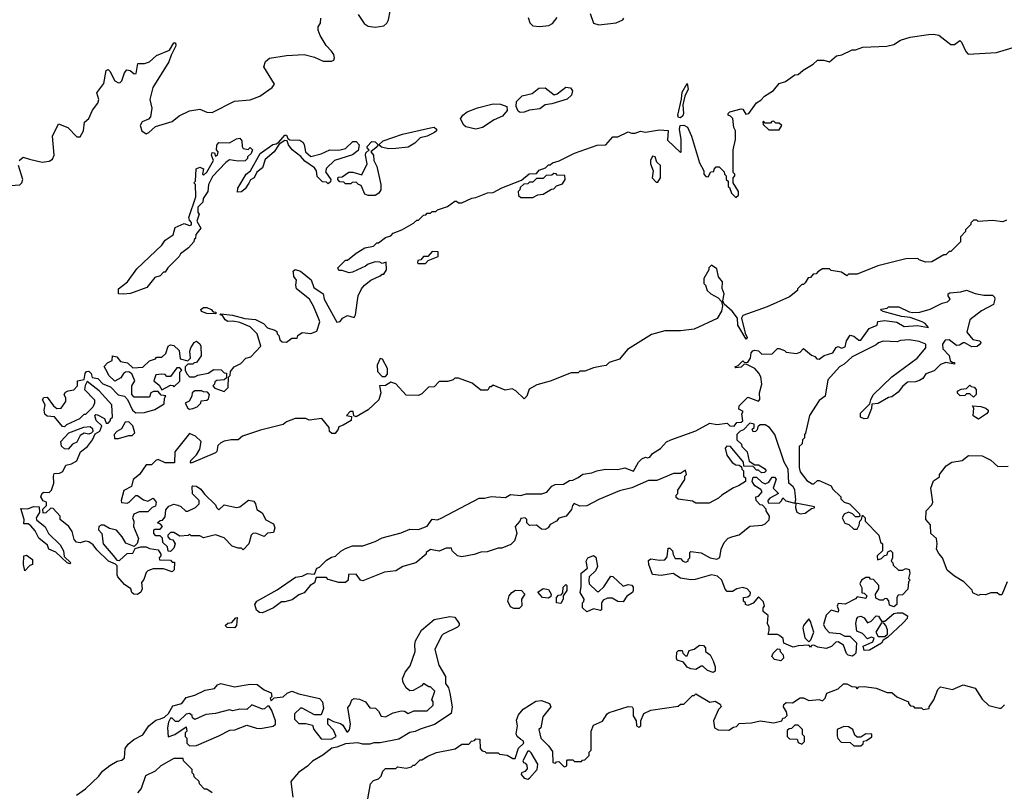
# Model space of a CAD drawing. Extents: x 2386897 to 2565480, y 579156 to 761880.
# Tile 6 of 191: x 2468946 to 2474623, y 594108 to 598556. Entities that reach past the tile are written whole.
import ezdxf

# ---------------------------------------------------------------- set-up
doc = ezdxf.new("R2010")
doc.units = 0

msp = doc.modelspace()

# ---------------------------------------------------------------- linework, layer by layer
at = {"layer": '0CON10XD'}
for points in [[(2470897.8, 598585), (2470932.9, 598532.9), (2470955, 598517.5), (2470995, 598512.2), (2471045, 598520), (2471063.3, 598535), (2471073.1, 598555), (2471081.2, 598605)], [(2472235, 598592), (2472254.6, 598535), (2472285, 598526.6), (2472385, 598537.9), (2472423.8, 598555), (2472428.8, 598565)], [(2468942, 597745), (2468965, 597764), (2469002.4, 597752.4), (2469075, 597735.5), (2469115, 597740), (2469135, 597751.9), (2469143.8, 597775), (2469135.7, 597885), (2469170, 597955), (2469224.2, 597934.2), (2469275, 597881.2), (2469295, 597880), (2469313.8, 597915), (2469318.8, 597965), (2469343.6, 597986.4), (2469366.4, 598033.6), (2469396.7, 598075), (2469401.2, 598095), (2469391.2, 598135), (2469431.8, 598188.2), (2469445, 598263.8), (2469455, 598268), (2469465, 598258.8), (2469495, 598204), (2469515, 598191.2), (2469525, 598193.3), (2469535, 598203.3), (2469550.9, 598249.1), (2469563.9, 598266.1), (2469583.6, 598263.6), (2469605, 598243.3), (2469617.5, 598245), (2469627, 598303), (2469665, 598302.5), (2469695, 598313.1), (2469735, 598350), (2469809.7, 598380.3), (2469835, 598422.5), (2469845, 598422.5), (2469846, 598405), (2469818.3, 598351.7), (2469806.3, 598313.7), (2469713.1, 598165), (2469696.7, 598095), (2469707.5, 598045), (2469700, 597995), (2469688.3, 597981.7), (2469652.6, 597967.4), (2469640.7, 597945), (2469650.8, 597915), (2469675, 597898.2), (2469691.1, 597905), (2469729.1, 597940.9), (2469825, 597968.5), (2469865, 598001.2), (2469925, 598030.9), (2469985, 598039.2), (2470025, 598022), (2470055, 598020), (2470184.3, 598085.7), (2470275, 598093.8), (2470330.5, 598115), (2470402.5, 598165), (2470415.6, 598184.4), (2470354, 598285), (2470362.5, 598315), (2470386.1, 598333.9), (2470485, 598350), (2470585.8, 598354.2), (2470645, 598339.1), (2470695, 598316.5), (2470743.8, 598316.2), (2470757.3, 598322.7), (2470761.1, 598335), (2470756.5, 598355), (2470742.9, 598375), (2470713.3, 598406.7), (2470677.8, 598465), (2470667.5, 598495), (2470666.2, 598515), (2470680, 598535), (2470682.5, 598565)], [(2471878.5, 598568.5), (2471887.4, 598537.4), (2471905, 598520.8), (2471945, 598515.9), (2471997.5, 598522.4), (2472017, 598533), (2472045, 598567.5)], [(2469485, 595467.5), (2469505, 595440), (2469521.7, 595438.3), (2469565, 595480), (2469598.3, 595481.7), (2469611.7, 595508.3), (2469645, 595517.5), (2469675, 595517.5), (2469695, 595507.5), (2469745, 595500), (2469760, 595475), (2469760, 595465), (2469750, 595455), (2469751.7, 595441.7), (2469815, 595440), (2469825, 595430), (2469838.3, 595428.3), (2469836.7, 595385), (2469825, 595373.3), (2469775, 595390), (2469715, 595390), (2469685, 595380), (2469675, 595370), (2469661.7, 595328.3), (2469648.3, 595311.7), (2469651.2, 595275), (2469644.1, 595255.9), (2469625, 595243.3), (2469604.1, 595244.1), (2469592.5, 595255), (2469586.2, 595276.2), (2469550.7, 595300.7), (2469512.5, 595345), (2469507, 595357), (2469507.5, 595407.5), (2469498.3, 595418.3), (2469457.5, 595435), (2469390.5, 595500.4), (2469369.5, 595529.6), (2469345, 595546.7), (2469325, 595550), (2469295, 595540), (2469273.6, 595543.6), (2469259.3, 595559.3), (2469247.5, 595605), (2469230, 595635), (2469180, 595675), (2469180, 595695), (2469138.3, 595738.3), (2469125, 595740), (2469097, 595713), (2469081.7, 595711.7), (2469080, 595735), (2469100, 595755), (2469100, 595775), (2469081.7, 595781.7), (2469067.5, 595805), (2469075, 595827.5), (2469085, 595832.5), (2469115, 595830), (2469130, 595845), (2469142.5, 595885), (2469140, 595925), (2469145, 595940), (2469175, 595942.5), (2469195, 595952.5), (2469211.7, 595988.3), (2469245, 595996.7), (2469275.9, 596014.1), (2469296.7, 596065), (2469336.7, 596095), (2469366.1, 596133.9), (2469381.7, 596168.3), (2469407.5, 596185), (2469420, 596215), (2469387.5, 596245), (2469380, 596275), (2469385, 596280), (2469395, 596277.5), (2469435, 596257.5), (2469445, 596230), (2469455, 596230), (2469470, 596245), (2469470, 596255), (2469480, 596265), (2469476.7, 596335), (2469405, 596417.5), (2469335, 596470), (2469323, 596447), (2469320, 596425), (2469377.5, 596365), (2469377.5, 596345), (2469367, 596323), (2469325, 596280), (2469315, 596280), (2469290, 596255), (2469215, 596220), (2469205, 596210), (2469191.7, 596211.7), (2469147, 596267), (2469105, 596270), (2469091.7, 596281.7), (2469087.5, 596305), (2469092.5, 596335), (2469077.5, 596365), (2469085, 596377.5), (2469105, 596380), (2469140.7, 596330.7), (2469160, 596315), (2469185, 596317.5), (2469212.5, 596355), (2469212.5, 596375), (2469202.5, 596395), (2469210.7, 596409.3), (2469225, 596417.5), (2469258.3, 596421.7), (2469280, 596445), (2469280, 596475), (2469318.3, 596481.7), (2469323, 596517), (2469331.7, 596528.3), (2469345, 596530), (2469357, 596517), (2469363.3, 596493.3), (2469397, 596487), (2469425, 596457.5), (2469469.3, 596439.3), (2469513.9, 596393.9), (2469550, 596385), (2469567, 596367), (2469596.7, 596305), (2469615, 596290), (2469665, 596292.5), (2469725, 596310), (2469778.3, 596341.7), (2469780, 596375), (2469788.3, 596388.3), (2469761.7, 596391.7), (2469745, 596412.5), (2469717, 596413), (2469702.5, 596405), (2469695, 596380), (2469605, 596380), (2469592.5, 596395), (2469592.5, 596445), (2469610, 596475), (2469592.5, 596515), (2469575, 596526.7), (2469555, 596523.3), (2469543.6, 596516.4), (2469529.3, 596490.7), (2469495, 596472.5), (2469460, 596505), (2469453, 596523), (2469433, 596557), (2469451.7, 596578.3), (2469478.3, 596591.7), (2469481.2, 596618.8), (2469505, 596613.3), (2469526.2, 596586.2), (2469568.1, 596578.1), (2469598.3, 596548.3), (2469655, 596552.5), (2469695, 596590), (2469728.3, 596601.7), (2469735, 596610), (2469765, 596610), (2469788.3, 596631.7), (2469802.5, 596675), (2469815, 596682.5), (2469835, 596677.5), (2469865, 596650), (2469871.7, 596601.7), (2469915, 596590), (2469930, 596605), (2469926.7, 596645), (2469933.3, 596665), (2469952.5, 596695), (2469965, 596702.5), (2469985, 596687.5), (2469990, 596675), (2469991.7, 596618.3), (2469965, 596580), (2469951.7, 596578.3), (2469945, 596570), (2469915, 596570), (2469900, 596555), (2469900, 596535), (2469910, 596515), (2469925, 596497.5), (2469955, 596497.5), (2469973, 596507), (2470031.7, 596518.3), (2470065, 596540), (2470107, 596537), (2470125, 596520), (2470138.3, 596518.3), (2470138.3, 596491.7), (2470125, 596480), (2470083, 596477), (2470071.7, 596468.3), (2470070, 596455), (2470060, 596445), (2470071.7, 596431.7), (2470125, 596412.5), (2470147.5, 596435), (2470150, 596495), (2470160, 596505), (2470161.7, 596528.3), (2470182.5, 596555), (2470220, 596575), (2470250, 596605), (2470278.3, 596611.7), (2470336.7, 596675), (2470315.7, 596745.7), (2470275.6, 596785.6), (2470215, 596810), (2470175, 596818.8), (2470145, 596816.2), (2470131.2, 596825), (2470115, 596850), (2470100, 596855), (2470105, 596860), (2470173.6, 596853.6), (2470243.9, 596833.9), (2470305, 596828), (2470352.5, 596805), (2470375, 596780), (2470417, 596767), (2470428.3, 596758.3), (2470430, 596745), (2470440, 596735), (2470445, 596710), (2470458.3, 596698.3), (2470485, 596697.5), (2470515, 596720), (2470545, 596720), (2470550, 596735), (2470575, 596752.5), (2470625, 596747.5), (2470659.3, 596760.7), (2470676.1, 596813.9), (2470673.3, 596825), (2470640, 596905), (2470616.7, 596945), (2470542.5, 597005), (2470537.5, 597025), (2470542.5, 597055), (2470526.7, 597075), (2470523.6, 597096.4), (2470523.3, 597106.7), (2470533.3, 597116.7), (2470565, 597106.2), (2470627.1, 597057.1), (2470642.7, 597012.7), (2470696.1, 596976.1), (2470701.2, 596945), (2470775, 596813.3), (2470793.6, 596816.4), (2470807.5, 596835), (2470835, 596850), (2470875, 596840), (2470882.5, 596855), (2470897.5, 596965), (2470917.5, 597005), (2470933.6, 597026.4), (2470970, 597055), (2471025, 597080), (2471035, 597090), (2471045, 597090), (2471060, 597115), (2471058.3, 597158.3), (2471035, 597150), (2471021.7, 597158.3), (2470995, 597160), (2470955, 597147.5), (2470940, 597135), (2470865, 597100), (2470845, 597097.5), (2470805, 597110), (2470785, 597110), (2470780, 597125), (2470825, 597170), (2470835, 597170), (2470885, 597210), (2470935, 597240), (2470985, 597250), (2471005, 597270), (2471015, 597270), (2471055, 597300), (2471085, 597310), (2471100, 597325), (2471150, 597345), (2471217, 597383), (2471235, 597400), (2471245, 597400), (2471275, 597430), (2471288.3, 597431.7), (2471295, 597440), (2471315, 597440), (2471325, 597450), (2471345, 597450), (2471355, 597460), (2471411.7, 597478.3), (2471455, 597510), (2471465, 597510), (2471475, 597500), (2471495, 597500), (2471553, 597527), (2471575, 597530), (2471643, 597557), (2471675, 597560), (2471725, 597587.5), (2471838.3, 597631.7), (2471883, 597667), (2471925, 597670), (2471941.7, 597688.3), (2471978.3, 597701.7), (2471995, 597720), (2472005, 597720), (2472018.3, 597731.7), (2472057, 597743), (2472144.1, 597785.9), (2472275, 597833.3), (2472325, 597833.8), (2472365, 597880), (2472395, 597880), (2472455, 597910), (2472472.5, 597902.5), (2472495, 597902.5), (2472525, 597912.5), (2472555, 597907.5), (2472635, 597920), (2472685, 597917.5), (2472681.7, 597861.7), (2472755, 597790), (2472760, 597795), (2472760, 597865), (2472749.2, 597925), (2472754.4, 597945.6), (2472775, 597947.1), (2472795.6, 597935.6), (2472820, 597885), (2472865, 597730), (2472890, 597685), (2472890, 597665), (2472901.7, 597651.7), (2472915, 597650), (2472931.7, 597678.3), (2472948.3, 597681.7), (2472950, 597695), (2472961.7, 597708.3), (2472978.3, 597708.3), (2473008.3, 597678.3), (2473010, 597665), (2473020, 597655), (2473020, 597635), (2473030, 597625), (2473030, 597595), (2473038.3, 597588.3), (2473050, 597555), (2473075, 597530), (2473090, 597545), (2473090, 597565), (2473060, 597615), (2473060, 597645), (2473070, 597655), (2473070, 597665), (2473060, 597675), (2473060, 597805), (2473072.5, 597865), (2473072.5, 597915), (2473062.5, 597935), (2473057, 597987), (2473045, 598000), (2473030, 598005), (2473030, 598015), (2473040, 598025), (2473105, 598042.5), (2473115, 598040), (2473131.7, 598011.7), (2473150, 598015), (2473195, 598077.5), (2473218.3, 598091.7), (2473240, 598115), (2473293, 598147), (2473325, 598187.5), (2473360.7, 598199.3), (2473415, 598237.5), (2473435, 598240), (2473462.5, 598265), (2473520.7, 598299.3), (2473545, 598322.5), (2473581.7, 598321.7), (2473615, 598312.5), (2473655, 598347.5), (2473687, 598353), (2473745, 598382.5), (2473765, 598382.5), (2473807, 598397), (2473945, 598402.5), (2473986.4, 598413.6), (2474025, 598437.5), (2474080, 598455), (2474185, 598471.2), (2474215, 598473.3), (2474245, 598466.7), (2474315, 598412.5), (2474335, 598412.5), (2474366, 598436), (2474377, 598427), (2474401.7, 598371.7), (2474415, 598357.5), (2474577, 598367), (2474673.9, 598396.1)], [(2471831.7, 598021.7), (2471819.2, 598029.2), (2471807.5, 598055), (2471810.8, 598085), (2471843.9, 598116.1), (2471900.3, 598129.7), (2471938.5, 598161.5), (2471975, 598163.5), (2472027.7, 598122.3), (2472045, 598127.5), (2472095, 598166.7), (2472122.1, 598162.1), (2472132.9, 598145), (2472128.3, 598121.7), (2472102.7, 598097.3), (2472015, 598070.6), (2471975, 598066), (2471945, 598041.1), (2471885, 598034.4), (2471855, 598022), (2471831.7, 598021.7)], [(2472755, 597990), (2472745, 597992), (2472740, 598005), (2472762.2, 598097.8), (2472765, 598137.5), (2472795, 598187.5), (2472800.6, 598155), (2472780.8, 598115), (2472768.8, 598065), (2472773.3, 598015), (2472768.5, 598001.5), (2472755, 597990)], [(2471575, 597925.4), (2471517.9, 597937.9), (2471506.9, 597946.9), (2471487.5, 597985), (2471500, 598005), (2471526.7, 598025), (2471585, 598048.6), (2471675, 598071.5), (2471718.7, 598068.7), (2471753.8, 598055), (2471756.8, 598033.2), (2471729.4, 598000.6), (2471681.5, 597978.5), (2471615, 597934.5), (2471575, 597925.4)], [(2473325, 597920), (2473340, 597945), (2473325, 597960), (2473305, 597960), (2473295, 597970), (2473281.7, 597968.3), (2473275, 597960), (2473245, 597960), (2473235, 597970), (2473230, 597965), (2473231.7, 597951.7), (2473265, 597920), (2473325, 597920)], [(2471072.4, 597812.4), (2471031.7, 597821.7), (2471017.5, 597835), (2471041.8, 597858.2), (2471153.8, 597896.2), (2471315, 597932.9), (2471335.4, 597935.4), (2471350, 597925), (2471350, 597915), (2471338, 597905), (2471295, 597883.5), (2471255.6, 597874.4), (2471225, 597844.4), (2471185, 597820.8), (2471115, 597814.3), (2471072.4, 597812.4)], [(2469545, 596973.3), (2469515, 596976.2), (2469515, 597003.8), (2469566.7, 597045), (2469620.7, 597119.3), (2469765, 597256.2), (2469784.4, 597285.5), (2469830, 597315), (2469842.8, 597357.2), (2469895, 597381.2), (2469925, 597370), (2469937, 597373), (2469937, 597387), (2469925, 597400), (2469921.2, 597415), (2469960.6, 597535), (2469960, 597605), (2469950, 597615), (2469960, 597625), (2469963.6, 597696.4), (2469985, 597706.7), (2470006.4, 597696.4), (2470000, 597665), (2470005, 597660), (2470025, 597677.5), (2470062.5, 597745), (2470052.5, 597775), (2470055, 597790), (2470068.3, 597788.3), (2470075, 597770), (2470086.7, 597775), (2470090, 597795), (2470080, 597805), (2470083, 597833), (2470095, 597847.5), (2470155, 597846.7), (2470195, 597870), (2470215, 597873.8), (2470227.3, 597857.3), (2470228.8, 597825), (2470235, 597812.5), (2470262.5, 597807.5), (2470275, 597820), (2470287.5, 597805), (2470280, 597785), (2470260, 597765), (2470260, 597755), (2470245, 597742.5), (2470205, 597740), (2470155, 597747.5), (2470135, 597733.3), (2470058.3, 597651.7), (2470034.4, 597605), (2470030, 597565), (2470003.8, 597525), (2470001.2, 597505), (2469973.8, 597475), (2469973.3, 597445), (2469980, 597435), (2469966.7, 597395), (2469990, 597355), (2469961.7, 597318.3), (2469960, 597295), (2469951.7, 597288.3), (2469950, 597275), (2469919.3, 597240.7), (2469873.6, 597206.4), (2469865, 597190), (2469800, 597125), (2469785, 597100), (2469775, 597100), (2469755, 597080), (2469725, 597070), (2469678.3, 597011.7), (2469585, 596977.5), (2469545, 596973.3)], [(2470201.7, 597561.7), (2470203.3, 597585), (2470252.5, 597665), (2470277.5, 597685), (2470332.5, 597785), (2470405, 597836.7), (2470425, 597840), (2470440, 597850), (2470475, 597890), (2470485, 597890), (2470491.7, 597871.7), (2470502.5, 597862.5), (2470561.7, 597861.7), (2470579.3, 597849.3), (2470587, 597837), (2470594.2, 597795), (2470625, 597767.5), (2470685, 597782.5), (2470733.6, 597806.4), (2470785, 597804.2), (2470825, 597814), (2470866.4, 597853.6), (2470885, 597853.3), (2470902.5, 597835), (2470898, 597802), (2470865, 597777.5), (2470760, 597745), (2470715, 597700), (2470708.3, 597678.3), (2470740, 597635), (2470738.3, 597621.7), (2470725, 597610), (2470715, 597620), (2470691.7, 597621.7), (2470661.7, 597651.7), (2470657.5, 597685), (2470645, 597702.5), (2470590.6, 597740.6), (2470566.9, 597766.9), (2470517.5, 597805), (2470496.2, 597835), (2470488.3, 597858.3), (2470475, 597860), (2470441.7, 597838.3), (2470412.5, 597795), (2470360.5, 597749.6), (2470345, 597702.5), (2470313.6, 597676.4), (2470297.5, 597645), (2470276.7, 597633.3), (2470266.1, 597613.9), (2470245, 597580), (2470225, 597563.3), (2470201.7, 597561.7)], [(2470995, 597543.3), (2470955, 597543.3), (2470935, 597550), (2470915, 597600), (2470900, 597605), (2470885, 597620), (2470863, 597617), (2470855, 597610), (2470825, 597610), (2470815, 597620), (2470791.7, 597621.7), (2470780, 597635), (2470781.7, 597648.3), (2470805, 597650), (2470843.6, 597676.4), (2470866.4, 597676.4), (2470918.3, 597661.7), (2470950, 597725), (2470940, 597775), (2470941.7, 597788.3), (2470960, 597805), (2470951.7, 597811.7), (2470950, 597825), (2470976.4, 597853.6), (2470995, 597851.2), (2471012.5, 597835), (2471001.7, 597818.3), (2470970, 597795), (2470986.7, 597775), (2470987.5, 597745), (2471005, 597710), (2471027.5, 597605), (2471027.5, 597575), (2471017.5, 597555), (2470995, 597543.3)], [(2472625, 597620), (2472640, 597645), (2472640, 597715), (2472620, 597735), (2472610, 597765), (2472595, 597770), (2472582.5, 597745), (2472582.5, 597725), (2472597.5, 597685), (2472592.5, 597645), (2472615, 597620), (2472625, 597620)], [(2468755, 597591.4), (2468946.5, 597603.5), (2468957.8, 597615), (2468964.5, 597635), (2468938.6, 597715)], [(2471905, 597530), (2471933, 597547), (2471965, 597550), (2472011.7, 597578.3), (2472025, 597580), (2472041.7, 597598.3), (2472075, 597610), (2472090, 597635), (2472088.3, 597658.3), (2472045, 597660), (2472038.3, 597668.3), (2472025, 597670), (2472015, 597660), (2471981.7, 597658.3), (2471965, 597640), (2471925, 597640), (2471905, 597620), (2471885, 597620), (2471875, 597610), (2471851.7, 597608.3), (2471831.7, 597588.3), (2471830, 597575), (2471820, 597565), (2471821.7, 597541.7), (2471835, 597530), (2471905, 597530)], [(2474635, 597400), (2474615, 597390), (2474555, 597397.5), (2474472.5, 597392.5), (2474465, 597400), (2474445, 597400), (2474430, 597385), (2474430, 597375), (2474400, 597345), (2474400, 597335), (2474370, 597305), (2474370, 597275), (2474315, 597220), (2474305, 597220), (2474285, 597200), (2474275, 597200), (2474205, 597160), (2474168.3, 597158.3), (2474131.7, 597171.7), (2474125, 597180), (2474055, 597176.7), (2473893.6, 597136.4), (2473775, 597090), (2473725, 597090), (2473715, 597080), (2473685, 597100), (2473625, 597110), (2473615, 597120), (2473575, 597120), (2473548.3, 597101.7), (2473538.3, 597091.7), (2473521.7, 597088.3), (2473505, 597070), (2473491.7, 597068.3), (2473475, 597040), (2473465, 597030), (2473455, 597030), (2473430, 597005), (2473430, 596995), (2473385, 596957.5), (2473255, 596900), (2473115, 596850), (2473107.5, 596835), (2473128.3, 596748.3), (2473140, 596725), (2473135, 596714), (2473087.1, 596795), (2473083.8, 596835), (2473053.8, 596875), (2473007, 596917), (2473000, 596935), (2473008.6, 596975), (2472996.6, 597006.6), (2472998.8, 597045), (2472974.3, 597074.3), (2472965, 597120), (2472935, 597140), (2472920, 597125), (2472920, 597115), (2472890, 597065), (2472890, 597035), (2472900, 597025), (2472910, 596995), (2472930, 596975), (2472973, 596953), (2472991.7, 596931.7), (2472997.5, 596907.5), (2472992.5, 596875), (2472966.4, 596833.6), (2472835, 596772.5), (2472755, 596762.5), (2472665, 596762.5), (2472588.3, 596741.7), (2472450, 596655), (2472405, 596600), (2472345, 596580), (2472327, 596563), (2472301.7, 596558.3), (2472255, 596550), (2472205, 596530), (2472175, 596530), (2472165, 596520), (2472125, 596520), (2472005, 596472.5), (2471928.3, 596451.7), (2471883.6, 596426.4), (2471870, 596385), (2471855, 596370), (2471806.4, 596416.4), (2471785, 596427.5), (2471745, 596420), (2471675, 596450), (2471665, 596440), (2471655, 596440), (2471645, 596420), (2471605, 596420), (2471555, 596460), (2471475, 596490), (2471455, 596490), (2471445, 596480), (2471415, 596470), (2471365, 596470), (2471335, 596440), (2471303, 596437), (2471265, 596400), (2471245, 596390), (2471175, 596392.5), (2471115, 596456.7), (2471085, 596467.5), (2471055, 596447.5), (2471020, 596445), (2471027.5, 596405), (2471017.5, 596365), (2470955, 596307.5), (2470885, 596267.5), (2470871.7, 596271.7), (2470868.3, 596298.3), (2470851.7, 596298.3), (2470830, 596275), (2470858.3, 596268.3), (2470857.5, 596245), (2470811.7, 596218.3), (2470785, 596210), (2470782.5, 596195), (2470765, 596170), (2470745, 596170), (2470731.7, 596181.7), (2470730, 596205), (2470687, 596257), (2470615, 596247.5), (2470595, 596257.5), (2470535, 596257.5), (2470485, 596237.5), (2470465, 596222.5), (2470335, 596190), (2470230, 596155), (2470205, 596133.3), (2470165, 596133.3), (2470125, 596126.2), (2470105, 596116.2), (2470088.8, 596101.2), (2470082.3, 596067.7), (2470075, 596058.8), (2469935, 596000), (2469930, 596005), (2469932.5, 596015), (2469965, 596047.5), (2469985, 596080), (2469992.5, 596125), (2469960, 596155), (2469925, 596170), (2469840, 596065), (2469838.3, 596001.7), (2469785, 596002.5), (2469745, 596020), (2469730, 596015), (2469705, 595990), (2469675, 595990), (2469637.5, 595935), (2469600, 595905), (2469590, 595865), (2469547, 595843), (2469530, 595785), (2469533, 595773), (2469565, 595770), (2469577.5, 595775), (2469615, 595813.3), (2469625, 595813.3), (2469659.3, 595789.3), (2469685, 595780), (2469715, 595797.5), (2469732.5, 595775), (2469728.3, 595751.7), (2469710, 595745), (2469685, 595720), (2469635, 595720), (2469603.3, 595705), (2469596.7, 595685), (2469603.3, 595665), (2469602.5, 595635), (2469630, 595565), (2469623, 595537), (2469605, 595520), (2469558.3, 595538.3), (2469536.7, 595575), (2469503.6, 595613.6), (2469463.6, 595623.6), (2469431.7, 595641.7), (2469415, 595642.5), (2469402.5, 595635), (2469400, 595615), (2469420, 595595), (2469427.5, 595535), (2469485, 595467.5)], [(2471285, 597150), (2471301.7, 597168.3), (2471358.3, 597191.7), (2471358.3, 597218.3), (2471325, 597220), (2471298.3, 597191.7), (2471275, 597190), (2471258.3, 597171.7), (2471241.7, 597168.3), (2471240, 597155), (2471245, 597150), (2471285, 597150)], [(2473755, 594892.5), (2473745, 594887.5), (2473722.5, 594892.5), (2473712.5, 594902.5), (2473695, 594950), (2473665, 594970), (2473651.7, 594968.3), (2473627, 594943), (2473595, 594932.5), (2473548.3, 594938.3), (2473525, 594950), (2473511.7, 594948.3), (2473505, 594940), (2473495, 594950), (2473435, 594947.5), (2473405, 594940), (2473351.7, 594961.7), (2473348.3, 594988.3), (2473327, 595007), (2473315, 595012.5), (2473261.7, 595011.7), (2473267.5, 595035), (2473267.5, 595055), (2473257.5, 595075), (2473261.7, 595121.7), (2473232.5, 595145), (2473232.5, 595165), (2473240, 595175), (2473235, 595200), (2473205, 595230), (2473175, 595192.5), (2473145, 595180), (2473130, 595185), (2473130, 595195), (2473120, 595205), (2473120, 595225), (2473145, 595230), (2473158.3, 595241.7), (2473160, 595255), (2473140, 595275), (2473115, 595283.3), (2473080, 595275), (2473055, 595260), (2473025, 595260), (2473013, 595273), (2472993.3, 595325), (2472968.6, 595348.6), (2472934.3, 595355.7), (2472841.2, 595328.8), (2472815, 595327.1), (2472755, 595337.1), (2472713.6, 595363.6), (2472645, 595352), (2472595, 595357.5), (2472572.5, 595415), (2472571.7, 595438.3), (2472585, 595447.5), (2472635, 595440), (2472665, 595442.5), (2472679.3, 595460.7), (2472685, 595510), (2472695, 595510), (2472710, 595495), (2472713, 595473), (2472725, 595450), (2472755, 595450), (2472770, 595435), (2472785, 595430), (2472800, 595435), (2472800, 595445), (2472810, 595455), (2472810, 595485), (2472815, 595490), (2472875, 595483.3), (2472927.5, 595455), (2472965, 595446.7), (2472983.6, 595456.4), (2472990, 595505), (2473007, 595543), (2473031.7, 595568.3), (2473057.5, 595577.5), (2473093.6, 595586.4), (2473155, 595637.5), (2473226.7, 595643.3), (2473245, 595650), (2473267, 595673), (2473270, 595695), (2473250, 595725), (2473250, 595735), (2473228.3, 595758.3), (2473215, 595760), (2473192.5, 595785), (2473190, 595805), (2473205, 595810), (2473227.5, 595835), (2473218.3, 595848.3), (2473185, 595870), (2473170, 595895), (2473175, 595920), (2473195, 595920), (2473225, 595890), (2473245, 595880), (2473265, 595890), (2473285, 595920), (2473298.3, 595918.3), (2473307, 595907), (2473290, 595855), (2473320, 595825), (2473271.7, 595798.3), (2473260, 595785), (2473261.7, 595771.7), (2473325, 595770), (2473338.3, 595781.7), (2473345, 595800), (2473363, 595783), (2473415, 595770), (2473421.7, 595788.3), (2473415.4, 595845.4), (2473405, 595863.3), (2473380, 595885), (2473376, 595965), (2473353.3, 596005), (2473300, 596165), (2473270, 596205), (2473245, 596220), (2473215, 596220), (2473201.7, 596208.3), (2473198.3, 596191.7), (2473188.3, 596181.7), (2473175, 596180), (2473170, 596195), (2473180, 596205), (2473180, 596225), (2473155, 596230), (2473118.3, 596191.7), (2473100, 596185), (2473080, 596165), (2473080, 596135), (2473108.3, 596108.3), (2473110, 596095), (2473140, 596065), (2473151.7, 596011.7), (2473185, 595990), (2473205, 595990), (2473239.3, 595969.3), (2473250, 595955), (2473240, 595945), (2473223.6, 595943.6), (2473205, 595960), (2473195, 595960), (2473175, 595980), (2473121.7, 595981.7), (2473120, 596005), (2473045, 596096.7), (2473023, 596097), (2473013, 596087), (2473022.5, 596045), (2473052.9, 596002.9), (2473075, 595990), (2473095, 595987.5), (2473108.3, 595978.3), (2473110, 595965), (2473120, 595955), (2473120, 595925), (2473130, 595915), (2473130, 595895), (2473090.7, 595869.3), (2473061.7, 595858.3), (2472993.9, 595816.1), (2472975, 595797.5), (2472921.7, 595768.3), (2472845, 595770), (2472825, 595780), (2472743, 595793), (2472731.7, 595801.7), (2472730, 595815), (2472740, 595825), (2472740, 595845), (2472780, 595905), (2472780, 595925), (2472790, 595935), (2472785, 595960), (2472755, 595940), (2472715, 595940), (2472619.3, 595900.7), (2472570.7, 595899.3), (2472475, 595856.7), (2472405, 595840), (2472285, 595790), (2472215, 595753.3), (2472175, 595752.5), (2472143, 595767), (2472132.5, 595755), (2472127, 595733), (2472097.5, 595695), (2472055, 595682.5), (2472040, 595665), (2472003.6, 595646.4), (2471993, 595627), (2471975, 595617.5), (2471955, 595620), (2471925, 595642.5), (2471885, 595640), (2471870, 595655), (2471870, 595675), (2471860, 595685), (2471835, 595680), (2471830, 595665), (2471802.5, 595635), (2471812.5, 595595), (2471798.3, 595551.7), (2471778.3, 595531.7), (2471725, 595510), (2471705, 595510), (2471641.7, 595488.3), (2471605, 595487.5), (2471566.4, 595473.6), (2471495, 595460), (2471470, 595465), (2471440, 595495), (2471435, 595510), (2471405, 595510), (2471365, 595493.3), (2471315, 595502.5), (2471290, 595485), (2471290, 595475), (2471230, 595425), (2471155, 595403.3), (2471115, 595380), (2471048.3, 595371.7), (2470925, 595322.5), (2470910, 595325), (2470885, 595360), (2470841.7, 595358.3), (2470840, 595325), (2470825, 595312.5), (2470785, 595312.5), (2470725, 595330), (2470715, 595340), (2470655, 595340), (2470645, 595310), (2470620, 595295), (2470587, 595253), (2470555, 595240), (2470517, 595213), (2470475, 595200), (2470455, 595200), (2470410, 595165), (2470345, 595137.5), (2470328.3, 595138.3), (2470311.7, 595151.7), (2470302.5, 595185), (2470312.5, 595205), (2470430.7, 595269.3), (2470536.4, 595343.6), (2470575, 595347.5), (2470605, 595363.3), (2470645, 595360), (2470660, 595395), (2470675, 595400), (2470715, 595440), (2470743, 595457), (2470767, 595463), (2470797, 595493), (2470825, 595507.5), (2470865, 595522.5), (2470925, 595523.3), (2470995, 595547.5), (2471035, 595570), (2471145, 595598.8), (2471195, 595620), (2471245, 595617.5), (2471295, 595637.5), (2471325, 595677.5), (2471355, 595673.3), (2471380, 595685), (2471595, 595797.5), (2471625, 595797.5), (2471665, 595807.5), (2471747.5, 595802.5), (2471775, 595820), (2471835, 595812.5), (2471867, 595823), (2471956.4, 595823.6), (2471985, 595832.5), (2472013.6, 595866.4), (2472033.6, 595876.4), (2472081.7, 595878.3), (2472115, 595900), (2472135, 595902.5), (2472165, 595917.5), (2472193, 595937), (2472245, 595943.3), (2472273.6, 595956.4), (2472323.9, 595966.1), (2472395, 595963.3), (2472435, 595972.5), (2472485, 595953.3), (2472513.8, 596005), (2472533.8, 596025), (2472555, 596033.8), (2472565, 596030), (2472580, 596035), (2472594.1, 596055.9), (2472640, 596085), (2472675, 596122.5), (2472700, 596135), (2472845, 596186.7), (2472925, 596230), (2472965, 596222.5), (2473025, 596230), (2473040, 596215), (2473065, 596212.5), (2473080, 596235), (2473105, 596236.7), (2473116.1, 596243.9), (2473110, 596285), (2473116.7, 596296.7), (2473091.7, 596311.7), (2473095, 596330), (2473145, 596380), (2473205, 596357.5), (2473213, 596367), (2473210.8, 596405), (2473224.4, 596455), (2473218.2, 596498.2), (2473207.7, 596517.7), (2473185, 596545.5), (2473135, 596570), (2473121.7, 596568.3), (2473105, 596553.3), (2473075, 596550), (2473070, 596555), (2473088.3, 596561.7), (2473115, 596590), (2473125, 596580), (2473145, 596582.5), (2473160, 596605), (2473164, 596635), (2473173.1, 596646.9), (2473185, 596651.2), (2473205, 596647.5), (2473225, 596627.5), (2473285, 596630), (2473315, 596660), (2473325, 596660), (2473355, 596650), (2473365, 596640), (2473425, 596632.5), (2473445, 596640), (2473465, 596660), (2473511.7, 596621.7), (2473530, 596615), (2473541.7, 596601.7), (2473555, 596600), (2473585, 596620), (2473633.6, 596636.4), (2473653.6, 596666.4), (2473665, 596672.5), (2473685, 596663.3), (2473705, 596670), (2473713.3, 596705), (2473735, 596736.7), (2473755, 596731.2), (2473785, 596708), (2473795, 596708.8), (2473843.5, 596776.5), (2473890, 596795), (2473893.6, 596816.4), (2473935, 596822), (2474002.9, 596812.9), (2474045, 596787.5), (2474122.3, 596792.3), (2474185, 596782.5), (2474167.5, 596805), (2474150, 596815), (2474079.3, 596839.3), (2474030, 596845), (2473925, 596873.3), (2473911.7, 596881.7), (2473915, 596887.5), (2473947, 596893), (2473955, 596900), (2474015, 596900), (2474075, 596872.5), (2474095, 596867.5), (2474135, 596870), (2474195, 596887.5), (2474265, 596922.5), (2474295, 596930), (2474310, 596945), (2474300, 596965), (2474300, 596975), (2474308.3, 596981.7), (2474373, 596987), (2474405, 596997.5), (2474455, 596976.7), (2474505, 596967.5), (2474555, 596967.5), (2474567, 596957), (2474567.5, 596945), (2474560, 596915), (2474491.7, 596878.3), (2474424, 596825), (2474407.5, 596755), (2474441.7, 596711.7), (2474480, 596705), (2474490, 596695), (2474478.3, 596681.7), (2474467, 596673), (2474435, 596670), (2474395, 596692.5), (2474385, 596692.5), (2474365, 596680), (2474347, 596677), (2474305, 596711.2), (2474281.9, 596708.1), (2474267.1, 596685), (2474268, 596658), (2474305, 596620), (2474311.7, 596591.7), (2474321.7, 596581.7), (2474335, 596580), (2474335, 596570), (2474285, 596580), (2474255, 596567.5), (2474217.7, 596532.3), (2474170, 596515), (2474153, 596487), (2474133.6, 596476.4), (2474110.7, 596469.3), (2474065, 596467.5), (2474035, 596442.5), (2474011.2, 596408.8), (2473975, 596382.5), (2473955, 596377.5), (2473895.8, 596344.2), (2473860, 596340), (2473856.7, 596315), (2473835, 596258), (2473815, 596255.7), (2473794.4, 596264.4), (2473792.9, 596287.1), (2473848.3, 596341.7), (2473852.5, 596365), (2473867, 596393), (2473973.6, 596496.4), (2474120, 596605), (2474170, 596665), (2474170, 596685), (2474131.7, 596701.7), (2474075, 596710), (2474025, 596707.5), (2474005, 596700), (2473925, 596702.5), (2473896.7, 596693.3), (2473885, 596682.5), (2473745, 596612.5), (2473699.3, 596570.7), (2473672.5, 596555), (2473605, 596480), (2473590, 596385), (2473555, 596360), (2473500, 596275), (2473477, 596173), (2473470, 596165), (2473470, 596145), (2473460, 596135), (2473458.3, 596111.7), (2473440, 596095), (2473440, 595975), (2473445, 595950), (2473485, 595900), (2473515, 595880), (2473525, 595880), (2473545, 595900), (2473555, 595900), (2473625, 595870), (2473631.7, 595851.7), (2473680, 595805), (2473680, 595795), (2473700, 595775), (2473730, 595765), (2473788.3, 595708.3), (2473790, 595695), (2473785, 595690), (2473765, 595690), (2473748.3, 595708.3), (2473725, 595717.5), (2473700, 595705), (2473687.5, 595685), (2473703.3, 595653.3), (2473727, 595647), (2473755, 595620), (2473775, 595620), (2473787, 595643), (2473790, 595665), (2473800, 595675), (2473805, 595700)], [(2470075, 596860), (2470025, 596863.3), (2469993.9, 596873.9), (2469990, 596885), (2470005, 596897.5), (2470025, 596897.5), (2470050, 596885), (2470061.7, 596871.7), (2470075, 596870), (2470080, 596865), (2470075, 596860)], [(2469765, 596422.5), (2469815, 596450), (2469828.3, 596448.3), (2469835, 596440), (2469868.3, 596471.7), (2469870, 596525), (2469880, 596535), (2469868.3, 596548.3), (2469851.7, 596548.3), (2469815, 596500), (2469795, 596500), (2469785, 596510), (2469765, 596512.5), (2469731.7, 596508.3), (2469720, 596475), (2469749.3, 596449.3), (2469765, 596422.5)], [(2471055, 596500), (2471067, 596513), (2471066.2, 596545), (2471038.3, 596598.3), (2471025, 596602.5), (2471006.7, 596565), (2471008.3, 596528.3), (2471035, 596500), (2471055, 596500)], [(2474445, 596380), (2474425, 596400), (2474405, 596400), (2474395, 596390), (2474368.3, 596388.3), (2474353, 596403), (2474352.5, 596415), (2474373.6, 596426.4), (2474405, 596430), (2474425, 596450), (2474431.7, 596441.7), (2474448.3, 596438.3), (2474460, 596425), (2474460, 596395), (2474445, 596380)], [(2469925, 596311.2), (2469945, 596314.2), (2469970, 596325), (2469990, 596345), (2469991.7, 596358.3), (2470025, 596362.5), (2470035, 596370), (2470040, 596395), (2470028.3, 596408.3), (2470005, 596410), (2469995, 596417.5), (2469955, 596417.5), (2469940, 596405), (2469937.5, 596385), (2469923, 596357), (2469900, 596345), (2469915, 596316.7), (2469925, 596311.2)], [(2474475, 596252.5), (2474443, 596273), (2474447.5, 596317.5), (2474440, 596330), (2474487, 596327), (2474517, 596317), (2474530, 596305), (2474530, 596295), (2474520, 596285), (2474475, 596252.5)], [(2469225, 596080), (2469205, 596082.5), (2469187, 596097), (2469182.5, 596125), (2469230, 596175), (2469315, 596207.5), (2469351.7, 596211.7), (2469365, 596200), (2469367.5, 596182.5), (2469358.3, 596171.7), (2469345, 596167.5), (2469318.3, 596171.7), (2469295, 596160), (2469275, 596120), (2469250, 596110), (2469225, 596080)], [(2469491.7, 596141.7), (2469515, 596142.5), (2469575, 596160), (2469595, 596160), (2469610, 596175), (2469597.5, 596215), (2469575, 596237.5), (2469553.6, 596236.4), (2469533, 596197), (2469505, 596182.5), (2469490, 596165), (2469491.7, 596141.7)], [(2474640, 595315), (2474608.3, 595241.7), (2474595, 595240), (2474581.7, 595251.7), (2474545, 595252.5), (2474515, 595240), (2474485, 595242.5), (2474475, 595237.5), (2474441.7, 595251.7), (2474438.3, 595268.3), (2474390, 595315), (2474335, 595347.5), (2474293.6, 595383.6), (2474267.5, 595455), (2474245, 595480), (2474232.5, 595505), (2474236.7, 595535), (2474232.5, 595565), (2474200, 595595), (2474197.5, 595645), (2474170, 595675), (2474172.5, 595725), (2474205, 595760), (2474210, 595775), (2474200, 595855), (2474215, 595897.5), (2474248.3, 595921.7), (2474250, 595935), (2474287.5, 595985), (2474320, 596005), (2474380, 596015), (2474417, 596043), (2474495, 596042.5), (2474545, 596017.5), (2474585, 595980), (2474645, 595983.3)], [(2469815, 595490), (2469801.7, 595491.7), (2469798.3, 595518.3), (2469771.7, 595541.7), (2469768.3, 595568.3), (2469755, 595580), (2469731.7, 595581.7), (2469720, 595595), (2469720, 595615), (2469725, 595620), (2469755, 595620), (2469770, 595635), (2469758.3, 595648.3), (2469740, 595655), (2469755, 595670), (2469768.3, 595671.7), (2469785, 595690), (2469788.3, 595731.7), (2469805, 595752.5), (2469835, 595762.5), (2469857, 595757), (2469875, 595750), (2469903, 595723), (2469915, 595722.5), (2469960, 595745), (2469980, 595765), (2469980, 595785), (2469943, 595823), (2469940, 595865), (2469945, 595870), (2469965, 595867.5), (2469989.3, 595849.3), (2470010.7, 595820.7), (2470075, 595760), (2470080, 595745), (2470095, 595730), (2470125, 595760), (2470195.9, 595744.1), (2470215, 595748.8), (2470264.3, 595785.7), (2470295, 595780.6), (2470305.6, 595765), (2470312.5, 595732.5), (2470343.4, 595713.4), (2470365, 595672.5), (2470409.2, 595649.2), (2470417.1, 595627.1), (2470409.1, 595600.9), (2470374, 595596), (2470355, 595577.5), (2470307, 595597), (2470290, 595595), (2470280, 595585), (2470266.7, 595535), (2470235, 595500), (2470225, 595510), (2470205, 595510), (2470171.7, 595521.7), (2470125, 595570), (2470075, 595587.5), (2470005, 595570), (2469985, 595580), (2469935, 595580), (2469925, 595590), (2469917.5, 595582.5), (2469868.3, 595578.3), (2469835, 595600), (2469815, 595600), (2469800, 595585), (2469800, 595575), (2469811.7, 595561.7), (2469828.3, 595558.3), (2469842.5, 595535), (2469835, 595510), (2469815, 595490)], [(2473445, 595706.9), (2473475, 595710.8), (2473511.7, 595738.3), (2473528.3, 595741.7), (2473528.3, 595748.3), (2473421.7, 595768.3), (2473418.3, 595741.7), (2473427.5, 595717.5), (2473445, 595706.9)], [(2469235, 595420), (2469220, 595425), (2469155, 595487.5), (2469113.6, 595503.6), (2469106.4, 595526.4), (2469057, 595567), (2469035, 595610), (2469009.3, 595639.3), (2468995, 595650), (2468970, 595650), (2468972.5, 595675), (2468951.7, 595738.3), (2468993, 595737), (2469025, 595750), (2469058.3, 595748.3), (2469060, 595715), (2469040, 595685), (2469043, 595673), (2469093, 595633), (2469112.5, 595595), (2469179.3, 595529.3), (2469197.5, 595495), (2469201.7, 595461.7), (2469240, 595425), (2469235, 595420)], [(2473805, 595700), (2473820, 595685), (2473820, 595665), (2473900, 595585), (2473910, 595545), (2473920, 595535), (2473920, 595495), (2473890, 595465), (2473891.7, 595441.7), (2473915, 595450), (2473931.7, 595468.3), (2473948.3, 595471.7), (2473951.7, 595488.3), (2473967, 595497), (2473977.5, 595485), (2473977.5, 595455), (2473970, 595435), (2473980, 595425), (2473981.7, 595411.7), (2474013, 595383), (2474035, 595382.5), (2474055, 595392.5), (2474075, 595387.5), (2474077.5, 595365), (2474070, 595335), (2474080, 595325), (2474070, 595315), (2474067, 595273), (2474035, 595240), (2474011.7, 595238.3), (2474002.5, 595225), (2474002.5, 595185), (2473985, 595172.5), (2473961.7, 595181.7), (2473957, 595207), (2473945, 595220), (2473931.7, 595218.3), (2473925, 595210), (2473905, 595210), (2473881.7, 595221.7), (2473880, 595245), (2473900, 595275), (2473900, 595295), (2473868.3, 595328.3), (2473851.7, 595331.7), (2473845, 595340), (2473825, 595340), (2473800, 595325), (2473790, 595305), (2473801.7, 595281.7), (2473801.7, 595251.7), (2473815, 595250), (2473830, 595235), (2473825, 595220), (2473775, 595230), (2473765, 595217.5), (2473705, 595187.5), (2473665, 595190), (2473660, 595175), (2473667.5, 595155), (2473665, 595140), (2473625, 595152.5), (2473595.9, 595124.1), (2473580.7, 595070.7), (2473589.3, 595049.3), (2473613.6, 595023.6), (2473675, 595017.5), (2473703, 595003), (2473731.7, 595001.7), (2473770, 594965), (2473767.5, 594905), (2473755, 594892.5)], [(2468975, 595380), (2468967.5, 595415), (2468970, 595465), (2468985, 595470), (2469020, 595445), (2469020, 595415), (2469005, 595410), (2468975, 595380)], [(2472215, 595142.5), (2472190, 595165), (2472190, 595195), (2472198.3, 595201.7), (2472200, 595215), (2472177.5, 595255), (2472183, 595287), (2472182.5, 595365), (2472220, 595395), (2472212.5, 595435), (2472222.5, 595455), (2472255, 595467.5), (2472267, 595457), (2472276.7, 595405), (2472265, 595380), (2472230, 595345), (2472227.5, 595325), (2472230, 595305), (2472275, 595260), (2472285, 595260), (2472313, 595287), (2472355, 595347.5), (2472366.4, 595346.4), (2472425, 595290), (2472455, 595300), (2472475, 595297.5), (2472482.5, 595285), (2472482.5, 595265), (2472480, 595255), (2472447, 595233), (2472425, 595200), (2472395, 595202.5), (2472361.7, 595221.7), (2472335, 595222.5), (2472310.7, 595209.3), (2472300, 595195), (2472300, 595155), (2472295, 595150), (2472255, 595160), (2472215, 595142.5)], [(2472065, 595190), (2472040, 595195), (2472040, 595225), (2472051.7, 595238.3), (2472068.3, 595241.7), (2472078.3, 595251.7), (2472080, 595285), (2472095, 595300), (2472100, 595295), (2472100, 595265), (2472080, 595235), (2472080, 595215), (2472065, 595190)], [(2471825, 595162.5), (2471795, 595162.5), (2471775, 595172.5), (2471760, 595205), (2471767.5, 595235), (2471783.3, 595255), (2471805, 595267.5), (2471840, 595265), (2471857.5, 595245), (2471840, 595215), (2471841.7, 595178.3), (2471825, 595162.5)], [(2471995, 595222.5), (2471960, 595225), (2471933, 595257), (2471965, 595276.7), (2471995, 595272.5), (2472010, 595245), (2472008.3, 595231.7), (2471995, 595222.5)], [(2473815, 594920), (2473810, 594945), (2473865, 594970), (2473871.7, 594991.7), (2473855, 594997.5), (2473835, 594987.5), (2473805, 595017.5), (2473771.7, 595031.7), (2473767.5, 595075), (2473772.5, 595105), (2473780, 595115), (2473795, 595117.5), (2473815, 595107.5), (2473835, 595080), (2473855, 595090), (2473885, 595120), (2473898.3, 595118.3), (2473915, 595090), (2473935, 595090), (2473985, 595132.5), (2474005, 595137.5), (2474035, 595137.5), (2474065, 595120), (2474062.5, 595105), (2474039.5, 595080.4), (2473950, 594995), (2473925, 594980), (2473915, 594962.5), (2473845, 594922.5), (2473815, 594920)], [(2469274.1, 594085.9), (2469325, 594122.5), (2469402.5, 594195), (2469422.5, 594225), (2469465, 594256.7), (2469508.3, 594281.7), (2469535, 594287.5), (2469549.2, 594300.8), (2469553.8, 594355), (2469570.5, 594379.6), (2469603.9, 594406.1), (2469656.4, 594433.6), (2469690, 594485), (2469731.7, 594518.3), (2469757, 594527), (2469780, 594535), (2469803, 594557), (2469828.3, 594601.7), (2469880, 594615), (2469905, 594650), (2469955, 594663.3), (2470015, 594692), (2470068.8, 594701.2), (2470087, 594723), (2470105, 594730), (2470185, 594710), (2470275, 594726.7), (2470315, 594723.3), (2470355, 594693.3), (2470396.4, 594676.4), (2470400, 594655), (2470390, 594645), (2470395, 594630), (2470412.5, 594647.5), (2470465, 594652.5), (2470487.5, 594675), (2470515, 594686.2), (2470555, 594670), (2470675, 594642.5), (2470692.5, 594625), (2470697.5, 594585), (2470685, 594550), (2470645, 594550), (2470575, 594587.5), (2470565, 594587.5), (2470530, 594555), (2470530, 594525), (2470555, 594500), (2470595, 594500), (2470635, 594490), (2470642.5, 594465), (2470685, 594410), (2470741.7, 594408.3), (2470770, 594425), (2470755, 594460), (2470722.5, 594495), (2470722.5, 594527.5), (2470755, 594510), (2470795, 594500), (2470809.3, 594489.3), (2470831.7, 594451.7), (2470838.3, 594451.7), (2470847, 594463), (2470852.5, 594495), (2470838.3, 594591.7), (2470850, 594605), (2470860, 594635), (2470875, 594642.5), (2470905, 594640), (2470940, 594625), (2470965, 594590), (2470997, 594587), (2471015, 594570), (2471030.7, 594540.7), (2471055, 594537.5), (2471098.3, 594561.7), (2471145, 594572.5), (2471165, 594570), (2471185, 594557.5), (2471218.3, 594571.7), (2471295, 594572.5), (2471330, 594605), (2471330, 594625), (2471322.5, 594635), (2471340, 594685), (2471315, 594710), (2471305, 594710), (2471275, 594730), (2471263, 594717), (2471215, 594690), (2471195, 594687.5), (2471173.9, 594703.9), (2471156.7, 594735), (2471153.9, 594756.1), (2471167.5, 594795), (2471198, 594832), (2471226.7, 594915), (2471223.3, 594955), (2471228.8, 594975), (2471262.7, 595037.3), (2471335, 595098), (2471425, 595116.7), (2471455, 595112.5), (2471480, 595075), (2471480, 595065), (2471470, 595055), (2471387.5, 595015), (2471377.5, 595005), (2471338.8, 594925), (2471363.3, 594835), (2471400.5, 594770.4), (2471400.7, 594730.7), (2471417.5, 594705), (2471426.7, 594675), (2471438.8, 594595), (2471433.9, 594556.1), (2471337, 594493), (2471255, 594467.5), (2471227, 594453), (2471195, 594447.5), (2471131.7, 594408.3), (2471025, 594387.5), (2470987, 594387), (2470965, 594380), (2470925, 594380), (2470895, 594387.5), (2470825, 594382.5), (2470775, 594362.5), (2470745, 594357.5), (2470693, 594317), (2470635, 594282.5), (2470605, 594252.5), (2470553.6, 594216.4), (2470510, 594165), (2470520, 594075)], [(2470185, 595050), (2470143, 595053), (2470130, 595065), (2470145, 595077.5), (2470168.3, 595081.7), (2470191.7, 595108.3), (2470200, 595110), (2470196.7, 595065), (2470185, 595050)], [(2473495, 594970), (2473508.3, 594981.7), (2473523.8, 595025), (2473506.4, 595086.4), (2473495, 595102.5), (2473466, 595065), (2473462.2, 595047.8), (2473472.4, 594992.4), (2473495, 594970)], [(2473935, 595000), (2473950, 595015), (2473949.3, 595039.3), (2473940, 595065), (2473928.3, 595078.3), (2473915, 595080), (2473882.5, 595025), (2473895, 595000), (2473935, 595000)], [(2472945, 594792.5), (2472912.5, 594805), (2472885, 594830), (2472875, 594830), (2472845, 594811.2), (2472815, 594814), (2472795, 594823.3), (2472772.5, 594852.5), (2472737.5, 594865), (2472732.5, 594875), (2472735, 594910), (2472745, 594920), (2472765, 594920), (2472770, 594905), (2472785, 594890), (2472795, 594890), (2472805, 594920), (2472835, 594927.5), (2472865, 594950), (2472888.3, 594948.3), (2472900, 594935), (2472900, 594915), (2472927.5, 594895), (2472945, 594860), (2472956.2, 594825), (2472955, 594800), (2472945, 594792.5)], [(2473335, 594860), (2473298.3, 594868.3), (2473282.5, 594885), (2473290, 594905), (2473315, 594930), (2473328.3, 594928.3), (2473330, 594915), (2473347.5, 594895), (2473350, 594875), (2473335, 594860)], [(2470952.5, 594065), (2470968.3, 594151.7), (2470985, 594170), (2471015, 594180), (2471030, 594195), (2471040, 594225), (2471055, 594240), (2471115, 594240), (2471125, 594250), (2471175, 594242.5), (2471205, 594250), (2471215, 594260), (2471225, 594260), (2471255, 594290), (2471265, 594290), (2471298.3, 594311.7), (2471348.3, 594331.7), (2471457, 594353), (2471495, 594380), (2471535, 594380), (2471551.7, 594398.3), (2471568.3, 594401.7), (2471575, 594410), (2471598.3, 594408.3), (2471600, 594355), (2471611.7, 594341.7), (2471628.3, 594338.3), (2471635, 594330), (2471705, 594330), (2471713, 594323), (2471757, 594317), (2471788.3, 594298.3), (2471801.7, 594298.3), (2471822, 594358), (2471852.5, 594385), (2471849.3, 594399.3), (2471835, 594406.7), (2471813.9, 594423.9), (2471809.3, 594439.3), (2471816.2, 594485), (2471811.2, 594518.8), (2471821.7, 594548.3), (2471848.5, 594581.5), (2471921.7, 594628.3), (2471955, 594632.5), (2472000, 594615), (2472007.5, 594595), (2471963, 594537), (2471950, 594475), (2471940, 594465), (2471950, 594415), (2471995, 594370), (2472017, 594337), (2472020, 594275), (2472035, 594270), (2472041.7, 594278.3), (2472055, 594280), (2472085, 594250), (2472100, 594255), (2472100, 594285), (2472105, 594290), (2472135, 594290), (2472145, 594280), (2472185, 594280), (2472191.7, 594288.3), (2472205, 594290), (2472230, 594315), (2472230, 594335), (2472240, 594345), (2472240, 594455), (2472255, 594490), (2472306.7, 594513.3), (2472333.3, 594555), (2472345, 594563.3), (2472455, 594597.5), (2472477.5, 594595), (2472483, 594583), (2472483.6, 594543.6), (2472500, 594515), (2472502.5, 594485), (2472515, 594477.5), (2472527.5, 594485), (2472527.5, 594515), (2472545, 594557.5), (2472585, 594576.7), (2472741.7, 594598.3), (2472755, 594610), (2472775, 594610), (2472825, 594660), (2472835, 594660), (2472845, 594670), (2472925, 594622.5), (2472955, 594627.5), (2472985, 594610), (2472990, 594595), (2472975, 594580), (2472946.7, 594515), (2472952.5, 594475), (2472973, 594463), (2473035, 594460), (2473061.7, 594478.3), (2473078.3, 594481.7), (2473095, 594500), (2473165, 594502.5), (2473215, 594513.8), (2473295, 594503.3), (2473340, 594515), (2473345, 594530), (2473358.3, 594531.7), (2473370, 594545), (2473367, 594567), (2473350, 594595), (2473351.7, 594608.3), (2473365, 594620), (2473401.7, 594618.3), (2473445, 594647.5), (2473465, 594647.5), (2473495, 594632.5), (2473555, 594637.5), (2473575, 594630), (2473590, 594645), (2473600, 594675), (2473665, 594700), (2473695, 594727.5), (2473715, 594727.5), (2473743, 594713), (2473765, 594710), (2473775, 594700), (2473785, 594710), (2473815, 594712.5), (2473885, 594702.5), (2473948.3, 594678.3), (2473975, 594677.5), (2474003, 594653), (2474070, 594625), (2474070, 594615), (2474081.7, 594601.7), (2474098.3, 594598.3), (2474105, 594590), (2474145, 594590), (2474155, 594580), (2474190, 594585), (2474190, 594595), (2474217.5, 594635), (2474240, 594695), (2474255, 594710), (2474325, 594696), (2474385, 594722.5), (2474455, 594702.5), (2474495, 594640), (2474533.6, 594603.6), (2474595, 594586.7), (2474605, 594587.5), (2474623.9, 594606.1)], [(2469925, 594370), (2469965, 594372.5), (2470095, 594427.5), (2470158.3, 594461.7), (2470187, 594463), (2470255, 594490), (2470311.7, 594471.7), (2470335, 594470), (2470407, 594483), (2470420, 594495), (2470420, 594515), (2470400, 594575), (2470385, 594600), (2470375, 594600), (2470357, 594583), (2470345, 594582.5), (2470285, 594606.7), (2470255, 594580), (2470215, 594582.5), (2470175, 594572.5), (2470155, 594577.5), (2470075, 594557.5), (2470018.3, 594551.7), (2469955, 594522.5), (2469941.7, 594531.7), (2469940, 594545), (2469925, 594557.5), (2469905, 594552.5), (2469861.7, 594511.7), (2469845, 594510), (2469825, 594530), (2469815, 594530), (2469803, 594507), (2469797.5, 594475), (2469801.7, 594421.7), (2469840, 594435), (2469905, 594480), (2469910, 594455), (2469900, 594445), (2469900, 594425), (2469910, 594415), (2469910, 594385), (2469925, 594370)], [(2473455, 594380), (2473470, 594395), (2473470, 594425), (2473460, 594435), (2473460, 594465), (2473435, 594490), (2473415, 594490), (2473395, 594470), (2473381.7, 594468.3), (2473371.7, 594458.3), (2473370, 594425), (2473385, 594410), (2473428.3, 594408.3), (2473435, 594390), (2473455, 594380)], [(2473795, 594370), (2473808.3, 594381.7), (2473811.7, 594398.3), (2473828.3, 594401.7), (2473858.3, 594421.7), (2473858.3, 594438.3), (2473825, 594440), (2473795, 594420), (2473775, 594420), (2473761.7, 594431.7), (2473750, 594465), (2473725, 594480), (2473698.3, 594481.7), (2473660, 594465), (2473658.3, 594428.3), (2473663, 594413), (2473681.7, 594391.7), (2473735, 594390), (2473755, 594370), (2473795, 594370)], [(2471875, 594178.8), (2471885, 594183.3), (2471930, 594235), (2471932.5, 594265), (2471895, 594330), (2471885, 594340), (2471875, 594340), (2471847.5, 594285), (2471850, 594275), (2471861.2, 594271.2), (2471869.5, 594259.6), (2471871.2, 594238.8), (2471857.5, 594222.5), (2471840, 594215), (2471837.5, 594205), (2471855, 594183.3), (2471875, 594178.8)], [(2470055, 594100), (2470025, 594120), (2470011.7, 594121.7), (2469981.7, 594151.7), (2469980, 594165), (2469951.7, 594191.7), (2469950, 594205), (2469940, 594215), (2469940, 594235), (2469890, 594285), (2469887.5, 594297.5), (2469835, 594297.5), (2469760, 594255), (2469726.1, 594223.9), (2469672, 594198), (2469646.2, 594125), (2469625, 594100)]]:
    msp.add_lwpolyline(points, dxfattribs=at)

doc.saveas('drawing.dxf')
